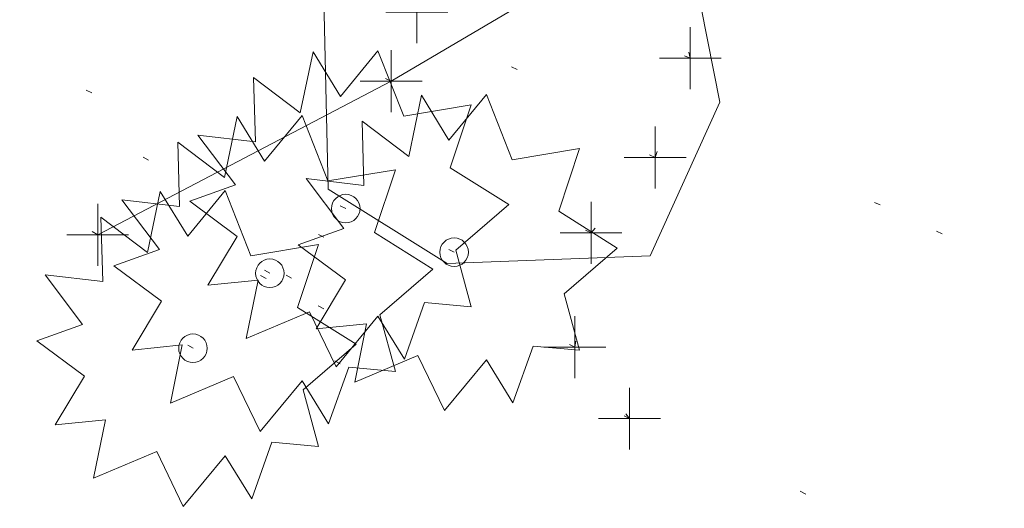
# Model space of a CAD drawing. Extents: x 413123 to 1465301, y 377724 to 504150.
# Tile 70 of 256: x 1463311.28 to 1463327.18, y 433171.46 to 433179.34. Entities that reach past the tile are written whole.
import ezdxf

# ---------------------------------------------------------------- set-up
doc = ezdxf.new("R2010")
doc.units = 0
doc.header["$MEASUREMENT"] = 0
for name, pattern in [('DGN Style 1', [8.732639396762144, 0.01453018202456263, -8.71810921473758]), ('DGN Style 3', [20.34225483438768, 14.53018202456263, -5.812072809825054]), ('DGN Style 5', [10.171127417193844, 4.35905460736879, -5.812072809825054])]:
    doc.linetypes.add(name, pattern=pattern)
for name, color, linetype, lineweight in [('PV_X_Curb', 120, 'DGN Style 1', 0), ('PV_X_EOP', 7, 'DGN Style 3', 0), ('PV_X_Walk', 120, 'DGN Style 5', 0), ('RD_X_Cells', 7, 'Continuous', 0), ('VG_X_Cells', 3, 'Continuous', 0), ('VG_X_Flower_Bed', 3, 'DGN Style 1', 0)]:
    doc.layers.add(name, color=color, linetype=linetype, lineweight=lineweight)
doc.layers.add('SV_Observation (Construction)', color=97, linetype='DGN Style 1', lineweight=0, transparency=0.9)
doc.layers.add('SV_X_Shot_Marker (Construction)', color=40, linetype='Continuous', lineweight=0, transparency=0.5)

# ---------------------------------------------------------------- blocks, each defined once
blk = doc.blocks.new('SVPT_2504')
at = {"layer": 'SV_X_Shot_Marker (Construction)', "transparency": 33554495}
for p, q in [((0, 0.02500000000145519), (0, -0.02500000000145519)), ((-0.02499999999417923, 0), (0.02499999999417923, 0))]:
    blk.add_line(p, q, dxfattribs=at)
blk.add_point((0, 0), dxfattribs=at)
blk = doc.blocks.new('SVPT_2505')
at = {"layer": 'SV_X_Shot_Marker (Construction)', "transparency": 33554495}
for p, q in [((0, 0.02500000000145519), (0, -0.02500000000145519)), ((-0.02499999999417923, 0), (0.02500000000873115, 0))]:
    blk.add_line(p, q, dxfattribs=at)
blk.add_point((0, 0), dxfattribs=at)
blk = doc.blocks.new('SHRUB_113')
at = {"layer": 'VG_X_Cells', "color": 3, "linetype": 'Continuous', "lineweight": 0, "flags": 128}
blk.add_lwpolyline([(-0.004249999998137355, 0.09050000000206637), (0.02599999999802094, 0.1272500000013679), (0.04675000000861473, 0.07458333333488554), (0.1013333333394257, 0.08358333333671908), (0.08441666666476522, 0.03300000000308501), (0.1316666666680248, 0.003250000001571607), (0.08883333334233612, -0.0334999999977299), (0.1013333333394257, -0.07916666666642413), (0.06366666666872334, -0.07574999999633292), (0.04741666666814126, -0.1214166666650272), (0.02599999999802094, -0.08683333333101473), (-0.007916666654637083, -0.127666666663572), (-0.0293333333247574, -0.08333333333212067), (-0.0803333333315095, -0.1048333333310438), (-0.07074999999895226, -0.05774999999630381), (-0.111333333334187, -0.06191666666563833), (-0.08766666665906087, -0.02241666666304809), (-0.1260833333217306, 0.006000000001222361), (-0.08916666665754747, 0.01916666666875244), (-0.1195000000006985, 0.05933333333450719), (-0.07291666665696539, 0.05383333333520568), (-0.07441666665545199, 0.1057500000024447), (-0.03674999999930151, 0.07733333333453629), (-0.02641666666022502, 0.1265833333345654), (-0.004249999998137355, 0.09050000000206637)], dxfattribs=at)
at = {"layer": 'VG_X_Cells', "color": 3, "linetype": 'Continuous', "lineweight": 0}
blk.add_circle((-3.666660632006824e-05, 1.999995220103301e-05), 0.01152, dxfattribs=at)
blk = doc.blocks.new('SHRUB_114')
at = {"layer": 'VG_X_Cells', "color": 3, "linetype": 'Continuous', "lineweight": 0, "flags": 128}
blk.add_lwpolyline([(-0.004249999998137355, 0.09050000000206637), (0.02599999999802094, 0.1272500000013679), (0.04674999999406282, 0.07458333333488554), (0.1013333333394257, 0.08358333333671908), (0.08441666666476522, 0.03300000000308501), (0.1316666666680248, 0.003250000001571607), (0.0888333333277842, -0.0334999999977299), (0.1013333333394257, -0.07916666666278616), (0.06366666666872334, -0.07574999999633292), (0.04741666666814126, -0.1214166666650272), (0.02599999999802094, -0.08683333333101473), (-0.007916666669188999, -0.127666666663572), (-0.02933333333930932, -0.08333333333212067), (-0.0803333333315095, -0.1048333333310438), (-0.07074999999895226, -0.05774999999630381), (-0.111333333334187, -0.06191666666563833), (-0.08766666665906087, -0.02241666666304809), (-0.1260833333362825, 0.006000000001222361), (-0.08916666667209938, 0.01916666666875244), (-0.1195000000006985, 0.05933333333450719), (-0.0729166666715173, 0.05383333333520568), (-0.0744166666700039, 0.1057500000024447), (-0.03674999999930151, 0.07733333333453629), (-0.02641666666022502, 0.1265833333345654), (-0.004249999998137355, 0.09050000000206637)], dxfattribs=at)
at = {"layer": 'VG_X_Cells', "color": 3, "linetype": 'Continuous', "lineweight": 0}
blk.add_circle((-3.666662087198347e-05, 1.999995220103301e-05), 0.01152, dxfattribs=at)
blk = doc.blocks.new('SHRUB_115')
at = {"layer": 'VG_X_Cells', "color": 3, "linetype": 'Continuous', "lineweight": 0, "flags": 128}
blk.add_lwpolyline([(-0.004249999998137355, 0.0904999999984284), (0.02600000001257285, 0.1272500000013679), (0.04675000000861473, 0.07458333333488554), (0.1013333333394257, 0.0835833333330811), (0.08441666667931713, 0.03299999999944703), (0.1316666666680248, 0.003250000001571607), (0.08883333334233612, -0.03350000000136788), (0.1013333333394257, -0.07916666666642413), (0.06366666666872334, -0.0757499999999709), (0.04741666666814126, -0.1214166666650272), (0.02600000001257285, -0.08683333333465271), (-0.007916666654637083, -0.1276666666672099), (-0.0293333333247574, -0.08333333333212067), (-0.0803333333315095, -0.1048333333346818), (-0.07074999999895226, -0.05774999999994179), (-0.1113333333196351, -0.06191666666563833), (-0.08766666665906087, -0.02241666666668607), (-0.1260833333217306, 0.006000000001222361), (-0.08916666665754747, 0.01916666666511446), (-0.1194999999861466, 0.05933333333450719), (-0.07291666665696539, 0.05383333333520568), (-0.07441666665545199, 0.1057499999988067), (-0.03674999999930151, 0.07733333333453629), (-0.02641666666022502, 0.1265833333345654), (-0.004249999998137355, 0.0904999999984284)], dxfattribs=at)
at = {"layer": 'VG_X_Cells', "color": 3, "linetype": 'Continuous', "lineweight": 0}
blk.add_circle((-3.666660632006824e-05, 1.99999485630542e-05), 0.01152, dxfattribs=at)
blk = doc.blocks.new('SHRUB_116')
at = {"layer": 'VG_X_Cells', "color": 3, "linetype": 'Continuous', "lineweight": 0, "flags": 128}
blk.add_lwpolyline([(-0.00424999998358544, 0.09050000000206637), (0.02600000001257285, 0.1272500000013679), (0.04675000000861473, 0.07458333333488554), (0.1013333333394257, 0.0835833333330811), (0.08441666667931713, 0.03300000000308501), (0.1316666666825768, 0.003250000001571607), (0.08883333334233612, -0.0334999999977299), (0.1013333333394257, -0.07916666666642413), (0.06366666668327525, -0.0757499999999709), (0.04741666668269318, -0.1214166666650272), (0.02600000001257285, -0.08683333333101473), (-0.007916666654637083, -0.127666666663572), (-0.0293333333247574, -0.08333333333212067), (-0.08033333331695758, -0.1048333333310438), (-0.07074999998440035, -0.05774999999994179), (-0.1113333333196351, -0.06191666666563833), (-0.08766666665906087, -0.02241666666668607), (-0.1260833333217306, 0.006000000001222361), (-0.08916666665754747, 0.01916666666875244), (-0.1194999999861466, 0.05933333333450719), (-0.07291666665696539, 0.05383333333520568), (-0.07441666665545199, 0.1057500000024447), (-0.03674999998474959, 0.07733333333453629), (-0.02641666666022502, 0.1265833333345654), (-0.00424999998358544, 0.09050000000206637)], dxfattribs=at)
at = {"layer": 'VG_X_Cells', "color": 3, "linetype": 'Continuous', "lineweight": 0}
blk.add_circle((-3.666660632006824e-05, 2.000001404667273e-05), 0.01152, dxfattribs=at)
blk = doc.blocks.new('SVPT_2508')
at = {"layer": 'SV_X_Shot_Marker (Construction)', "transparency": 33554495}
for p, q in [((0, 0.02500000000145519), (0, -0.02499999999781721)), ((-0.02499999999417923, 0), (0.02500000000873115, 0))]:
    blk.add_line(p, q, dxfattribs=at)
blk.add_point((0, 0), dxfattribs=at)
blk = doc.blocks.new('SVPT_2509')
at = {"layer": 'SV_X_Shot_Marker (Construction)', "transparency": 33554495}
for p, q in [((0, 0.02500000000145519), (0, -0.02499999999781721)), ((-0.02499999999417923, 0), (0.02499999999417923, 0))]:
    blk.add_line(p, q, dxfattribs=at)
blk.add_point((0, 0), dxfattribs=at)
blk = doc.blocks.new('SVPT_2510')
at = {"layer": 'SV_X_Shot_Marker (Construction)', "transparency": 33554495}
for p, q in [((1.455191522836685e-11, 0.02500000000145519), (1.455191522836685e-11, -0.02499999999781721)), ((-0.02499999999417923, 0), (0.02500000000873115, 0))]:
    blk.add_line(p, q, dxfattribs=at)
blk.add_point((1.455191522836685e-11, 0), dxfattribs=at)
blk = doc.blocks.new('SVPT_2511')
at = {"layer": 'SV_X_Shot_Marker (Construction)', "transparency": 33554495}
for p, q in [((0, 0.02500000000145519), (0, -0.02499999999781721)), ((-0.02499999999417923, 3.637978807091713e-12), (0.02500000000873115, 3.637978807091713e-12))]:
    blk.add_line(p, q, dxfattribs=at)
blk.add_point((0, 3.637978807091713e-12), dxfattribs=at)
blk = doc.blocks.new('SVPT_2512')
at = {"layer": 'SV_X_Shot_Marker (Construction)', "transparency": 33554495}
for p, q in [((0, 0.02500000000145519), (0, -0.02499999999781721)), ((-0.02499999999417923, 0), (0.02500000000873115, 0))]:
    blk.add_line(p, q, dxfattribs=at)
blk.add_point((0, 0), dxfattribs=at)
blk = doc.blocks.new('SVPT_2514')
at = {"layer": 'SV_X_Shot_Marker (Construction)', "transparency": 33554495}
for p, q in [((0, 0.02500000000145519), (0, -0.02499999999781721)), ((-0.02499999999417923, 0), (0.02500000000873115, 0))]:
    blk.add_line(p, q, dxfattribs=at)
blk.add_point((0, 0), dxfattribs=at)
blk = doc.blocks.new('ROCK')
at = {"layer": 'RD_X_Cells', "color": 120, "linetype": 'Continuous', "lineweight": 0, "flags": 128}
blk.add_lwpolyline([(-0.1527500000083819, -0.09658333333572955), (-0.1564999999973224, 0.06841666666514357), (-0.09399999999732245, 0.1521666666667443), (0.02349999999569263, 0.1584166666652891), (0.1334999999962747, 0.1259166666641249), (0.1634999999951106, -0.02658333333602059), (0.1072500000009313, -0.1503333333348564), (-0.0565000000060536, -0.1565833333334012), (-0.1527500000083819, -0.09658333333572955)], dxfattribs=at)

msp = doc.modelspace()

# ---------------------------------------------------------------- linework, layer by layer
at = {"layer": 'PV_X_Curb'}
msp.add_open_spline([(1463694.730807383, 433042.1012902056, 573.2000085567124), (1463688.122071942, 433044.6665198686, 573.2117681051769), (1463681.5133365, 433047.2317495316, 573.2235276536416), (1463674.904601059, 433049.7969791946, 573.2352872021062), (1463669.906627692, 433051.7384291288, 573.2422034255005), (1463664.908654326, 433053.679879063, 573.249119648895), (1463659.910680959, 433055.6213289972, 573.2560358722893), (1463659.31440991, 433055.8530469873, 573.3282538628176), (1463658.718138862, 433056.0847649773, 573.400471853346), (1463658.121867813, 433056.3164829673, 573.4726898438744), (1463656.811811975, 433056.8455353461, 573.4691755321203), (1463655.501756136, 433057.3745877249, 573.4656612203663), (1463654.191700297, 433057.9036401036, 573.4621469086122), (1463647.078403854, 433060.7016199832, 573.4311409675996), (1463639.965107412, 433063.4995998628, 573.4001350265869), (1463632.851810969, 433066.2975797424, 573.3691290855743), (1463626.603526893, 433068.7760307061, 573.3262890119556), (1463620.355242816, 433071.25448167, 573.2834489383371), (1463614.10695874, 433073.7329326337, 573.2406088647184), (1463606.821724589, 433076.5483492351, 573.1778320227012), (1463599.536490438, 433079.3637658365, 573.1150551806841), (1463592.251256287, 433082.1791824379, 573.052278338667), (1463585.048675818, 433085.0513616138, 572.9767093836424), (1463577.846095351, 433087.9235407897, 572.901140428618), (1463570.643514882, 433090.7957199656, 572.8255714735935), (1463568.520856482, 433091.6009161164, 572.8136526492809), (1463566.398198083, 433092.4061122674, 572.8017338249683), (1463564.275539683, 433093.2113084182, 572.7898150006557), (1463563.658286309, 433093.4932407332, 572.723361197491), (1463563.041032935, 433093.7751730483, 572.6569073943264), (1463562.423779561, 433094.0571053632, 572.5904535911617), (1463557.897842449, 433095.8076798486, 572.5495712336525), (1463553.371905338, 433097.5582543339, 572.5086888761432), (1463548.845968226, 433099.3088288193, 572.4678065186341), (1463541.746736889, 433102.0973839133, 572.4116307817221), (1463534.647505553, 433104.8859390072, 572.3554550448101), (1463527.548274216, 433107.6744941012, 572.2992793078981), (1463527.099574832, 433107.8541490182, 572.3819727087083), (1463526.650875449, 433108.0338039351, 572.4646661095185), (1463526.202176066, 433108.2134588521, 572.5473595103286), (1463518.442801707, 433111.2934591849, 572.5872886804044), (1463510.683427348, 433114.3734595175, 572.6272178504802), (1463502.924052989, 433117.4534598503, 572.6671470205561), (1463495.101662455, 433120.5759616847, 572.6180249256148), (1463487.279271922, 433123.6984635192, 572.5689028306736), (1463479.456881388, 433126.8209653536, 572.5197807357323), (1463474.540841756, 433128.7396558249, 572.5305568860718), (1463469.624802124, 433130.6583462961, 572.5413330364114), (1463464.708762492, 433132.5770367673, 572.5521091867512), (1463464.15178183, 433132.7738995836, 572.4839343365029), (1463463.594801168, 433132.9707623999, 572.4157594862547), (1463463.037820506, 433133.1676252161, 572.3475846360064), (1463455.395093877, 433136.1460172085, 572.2965798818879), (1463447.752367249, 433139.1244092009, 572.2455751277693), (1463440.10964062, 433142.1028011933, 572.1945703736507), (1463439.463345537, 433142.3911085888, 572.2249332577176), (1463438.817050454, 433142.6794159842, 572.2552961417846), (1463438.170755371, 433142.9677233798, 572.2856590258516), (1463431.589276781, 433145.5431962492, 572.3185177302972), (1463425.007798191, 433148.1186691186, 572.351376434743), (1463418.4263196, 433150.6941419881, 572.3842351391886), (1463413.565512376, 433152.6091060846, 572.3506952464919), (1463408.704705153, 433154.5240701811, 572.3171553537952), (1463403.843897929, 433156.4390342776, 572.2836154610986), (1463402.295983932, 433157.0721267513, 572.2966227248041), (1463400.748069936, 433157.7052192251, 572.3096299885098), (1463399.20015594, 433158.3383116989, 572.3226372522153), (1463398.571326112, 433158.6030358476, 572.2531442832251), (1463397.942496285, 433158.8677599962, 572.1836513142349), (1463397.313666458, 433159.1324841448, 572.1141583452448), (1463389.499427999, 433162.1494767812, 572.1431257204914), (1463381.68518954, 433165.1664694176, 572.172093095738), (1463373.87095108, 433168.1834620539, 572.2010604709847), (1463373.202610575, 433168.4242856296, 572.2485422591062), (1463372.53427007, 433168.6651092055, 572.2960240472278), (1463371.865929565, 433168.9059327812, 572.3435058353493), (1463366.852918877, 433170.8940812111, 572.309207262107), (1463361.839908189, 433172.882229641, 572.2749086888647), (1463356.826897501, 433174.8703780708, 572.2406101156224), (1463350.263613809, 433177.4130764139, 572.2105829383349), (1463343.700330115, 433179.955774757, 572.1805557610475), (1463337.137046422, 433182.4984731, 572.1505285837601), (1463332.732110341, 433184.1753668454, 572.1399057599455), (1463328.327174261, 433185.8522605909, 572.129282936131), (1463323.922238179, 433187.5291543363, 572.1186601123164), (1463323.550514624, 433187.6736224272, 572.0672464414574), (1463323.17879107, 433187.8180905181, 572.0158327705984), (1463322.807067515, 433187.9625586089, 571.9644190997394), (1463314.242457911, 433191.4677850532, 571.9189611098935), (1463305.677848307, 433194.9730114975, 571.8735031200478), (1463297.113238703, 433198.4782379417, 571.8280451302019), (1463296.447798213, 433198.6498683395, 571.8729159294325), (1463295.782357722, 433198.8214987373, 571.917786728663), (1463295.116917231, 433198.9931291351, 571.9626575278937), (1463288.43623397, 433201.6173953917, 571.9595616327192), (1463281.755550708, 433204.2416616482, 571.9564657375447), (1463275.074867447, 433206.8659279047, 571.9533698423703), (1463270.698621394, 433208.5836220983, 571.955071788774), (1463266.322375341, 433210.3013162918, 571.9567737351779), (1463261.946129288, 433212.0190104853, 571.9584756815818), (1463261.255964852, 433212.2907585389, 571.8814296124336), (1463260.565800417, 433212.5625065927, 571.8043835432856), (1463259.875635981, 433212.8342546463, 571.7273374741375), (1463253.221984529, 433215.4661261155, 571.684237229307), (1463246.568333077, 433218.0979975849, 571.6411369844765), (1463239.914681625, 433220.7298690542, 571.5980367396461), (1463232.697418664, 433223.5591135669, 571.584901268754), (1463225.480155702, 433226.3883580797, 571.5717657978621), (1463218.262892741, 433229.2176025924, 571.5586303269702), (1463212.689928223, 433231.3845503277, 571.501804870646), (1463207.116963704, 433233.5514980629, 571.4449794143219), (1463201.543999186, 433235.7184457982, 571.3881539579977), (1463197.702392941, 433237.2969398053, 571.3824755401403), (1463193.860786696, 433238.8754338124, 571.376797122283), (1463190.01918045, 433240.4539278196, 571.3711187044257), (1463189.420555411, 433240.6641899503, 571.4587546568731), (1463188.821930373, 433240.874452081, 571.5463906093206), (1463188.223305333, 433241.0847142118, 571.6340265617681), (1463185.054584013, 433242.3131517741, 571.6250500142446), (1463181.885862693, 433243.5415893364, 571.6160734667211), (1463178.717141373, 433244.7700268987, 571.6070969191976), (1463171.181422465, 433247.7347391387, 571.5342143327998), (1463163.645703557, 433250.6994513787, 571.4613317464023), (1463156.10998465, 433253.6641636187, 571.3884491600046), (1463148.761307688, 433256.5197229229, 571.322577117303), (1463141.412630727, 433259.3752822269, 571.2567050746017), (1463134.063953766, 433262.2308415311, 571.1908330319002), (1463126.984343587, 433264.9936274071, 571.2120531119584), (1463119.904733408, 433267.756413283, 571.2332731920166), (1463112.82512323, 433270.519199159, 571.2544932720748), (1463106.948373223, 433272.8554993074, 571.272380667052), (1463101.071623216, 433275.1917994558, 571.290268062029), (1463095.19487321, 433277.5280996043, 571.3081554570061), (1463087.382378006, 433280.5556578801, 571.2445784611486), (1463079.569882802, 433283.583216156, 571.1810014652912), (1463071.757387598, 433286.6107744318, 571.1174244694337), (1463067.011834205, 433288.4980060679, 571.0790224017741), (1463062.266280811, 433290.385237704, 571.0406203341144), (1463057.520727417, 433292.27246934, 571.0022182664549), (1463052.596696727, 433294.1302708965, 570.9741905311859), (1463047.672666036, 433295.988072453, 570.946162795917), (1463042.748635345, 433297.8458740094, 570.9181350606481), (1463040.996474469, 433298.028892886, 570.6600759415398), (1463037.884741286, 433298.0614564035, 570.3732611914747), (1463033.533792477, 433297.4811137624, 570.213053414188), (1463028.578927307, 433295.8351240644, 570.8846791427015), (1463025.750437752, 433293.3300609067, 570.5443428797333), (1463024.222435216, 433291.00068514, 570.5092220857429), (1463023.412434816, 433289.7658735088, 570.490604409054), (1463022.602434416, 433288.5310618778, 570.4719867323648), (1463021.792434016, 433287.2962502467, 570.4533690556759), (1463021.001432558, 433285.3732457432, 570.5012869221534), (1463020.2104311, 433283.4502412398, 570.549204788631), (1463019.419429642, 433281.5272367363, 570.5971226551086), (1463018.531487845, 433279.3825151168, 570.6481372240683), (1463017.643546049, 433277.2377934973, 570.6991517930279), (1463016.755604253, 433275.0930718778, 570.7501663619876), (1463014.741467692, 433270.0950215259, 570.9656913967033), (1463012.727331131, 433265.096971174, 571.181216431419), (1463010.71319457, 433260.0989208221, 571.3967414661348)], degree=3, knots=[0, 0, 0, 0, 0.01923076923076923, 0.01923076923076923, 0.01923076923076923, 0.03846153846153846, 0.03846153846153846, 0.03846153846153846, 0.05769230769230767, 0.05769230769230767, 0.05769230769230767, 0.07692307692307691, 0.07692307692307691, 0.07692307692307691, 0.09615384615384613, 0.09615384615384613, 0.09615384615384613, 0.1153846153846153, 0.1153846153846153, 0.1153846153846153, 0.1346153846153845, 0.1346153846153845, 0.1346153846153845, 0.1538461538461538, 0.1538461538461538, 0.1538461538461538, 0.1730769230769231, 0.1730769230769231, 0.1730769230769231, 0.1923076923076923, 0.1923076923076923, 0.1923076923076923, 0.2115384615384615, 0.2115384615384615, 0.2115384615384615, 0.2307692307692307, 0.2307692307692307, 0.2307692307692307, 0.25, 0.25, 0.25, 0.269230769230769, 0.269230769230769, 0.269230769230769, 0.2884615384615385, 0.2884615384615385, 0.2884615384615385, 0.3076923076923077, 0.3076923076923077, 0.3076923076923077, 0.3269230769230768, 0.3269230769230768, 0.3269230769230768, 0.3461538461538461, 0.3461538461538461, 0.3461538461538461, 0.3653846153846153, 0.3653846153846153, 0.3653846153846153, 0.3846153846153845, 0.3846153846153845, 0.3846153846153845, 0.4038461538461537, 0.4038461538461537, 0.4038461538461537, 0.423076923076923, 0.423076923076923, 0.423076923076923, 0.4423076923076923, 0.4423076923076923, 0.4423076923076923, 0.4615384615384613, 0.4615384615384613, 0.4615384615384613, 0.4807692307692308, 0.4807692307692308, 0.4807692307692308, 0.5, 0.5, 0.5, 0.5192307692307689, 0.5192307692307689, 0.5192307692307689, 0.538461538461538, 0.538461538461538, 0.538461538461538, 0.5576923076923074, 0.5576923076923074, 0.5576923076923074, 0.576923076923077, 0.576923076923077, 0.576923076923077, 0.5961538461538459, 0.5961538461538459, 0.5961538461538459, 0.6153846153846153, 0.6153846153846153, 0.6153846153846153, 0.6346153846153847, 0.6346153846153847, 0.6346153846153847, 0.6538461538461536, 0.6538461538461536, 0.6538461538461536, 0.673076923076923, 0.673076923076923, 0.673076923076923, 0.6923076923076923, 0.6923076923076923, 0.6923076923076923, 0.7115384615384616, 0.7115384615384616, 0.7115384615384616, 0.7307692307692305, 0.7307692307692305, 0.7307692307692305, 0.7499999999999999, 0.7499999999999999, 0.7499999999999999, 0.7692307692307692, 0.7692307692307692, 0.7692307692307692, 0.7884615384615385, 0.7884615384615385, 0.7884615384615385, 0.8076923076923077, 0.8076923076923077, 0.8076923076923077, 0.826923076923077, 0.826923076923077, 0.826923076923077, 0.846153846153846, 0.846153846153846, 0.846153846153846, 0.8653846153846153, 0.8653846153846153, 0.8653846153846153, 0.8846153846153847, 0.8846153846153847, 0.8846153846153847, 0.9038461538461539, 0.9038461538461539, 0.9038461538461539, 0.9087225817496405, 0.9125585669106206, 0.9159702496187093, 0.9230769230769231, 0.9230769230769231, 0.9230769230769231, 0.9423076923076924, 0.9423076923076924, 0.9423076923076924, 0.9615384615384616, 0.9615384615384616, 0.9615384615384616, 0.9807692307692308, 0.9807692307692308, 0.9807692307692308, 1, 1, 1, 1], dxfattribs=at)
at = {"layer": 'PV_X_EOP', "extrusion": (0.4240957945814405, -0.7190602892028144, 0.5505406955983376), "elevation": 309420.3182399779, "flags": 128}
msp.add_lwpolyline([(1480491.973804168, -203371.68732928), (1480486.503706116, -203371.6870145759), (1480481.161674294, -203371.1876165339)], dxfattribs=at)
at = {"layer": 'PV_X_EOP'}
msp.add_open_spline([(1463695.37345491, 433042.3269481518, 573.2056029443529), (1463695.118355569, 433042.4173281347, 573.1929567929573), (1463694.863256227, 433042.5077081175, 573.1803106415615), (1463694.608156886, 433042.5980881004, 573.1676644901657), (1463688.127196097, 433045.133574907, 573.1638691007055), (1463681.646235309, 433047.6690617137, 573.1600737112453), (1463675.165274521, 433050.2045485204, 573.1562783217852), (1463668.255959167, 433052.9440202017, 573.1540820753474), (1463661.346643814, 433055.6834918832, 573.1518858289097), (1463654.437328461, 433058.4229635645, 573.149689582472), (1463647.338400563, 433061.2071824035, 573.1301154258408), (1463640.239472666, 433063.9914012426, 573.1105412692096), (1463633.140544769, 433066.7756200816, 573.0909671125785), (1463626.823799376, 433069.2202639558, 573.0453158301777), (1463620.507053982, 433071.6649078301, 572.999664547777), (1463614.190308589, 433074.1095517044, 572.9540132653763), (1463606.930945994, 433076.9629614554, 572.8967218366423), (1463599.671583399, 433079.8163712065, 572.8394304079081), (1463592.412220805, 433082.6697809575, 572.7821389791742), (1463585.208613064, 433085.5359198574, 572.7224006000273), (1463578.005005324, 433088.4020587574, 572.6626622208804), (1463570.801397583, 433091.2681976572, 572.6029238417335), (1463563.539543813, 433094.1288766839, 572.5195568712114), (1463556.277690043, 433096.9895557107, 572.4361899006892), (1463549.015836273, 433099.8502347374, 572.3528229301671), (1463541.464235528, 433102.896740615, 572.3143753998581), (1463533.912634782, 433105.9432464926, 572.2759278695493), (1463526.361034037, 433108.9897523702, 572.2374803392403), (1463524.510466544, 433109.6486739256, 572.222419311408), (1463522.659899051, 433110.307595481, 572.2073582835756), (1463520.809331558, 433110.9665170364, 572.1922972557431), (1463520.996148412, 433111.478044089, 572.2051758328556), (1463521.182965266, 433111.9895711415, 572.2180544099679), (1463521.36978212, 433112.5010981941, 572.2309329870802), (1463520.520611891, 433112.8412018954, 572.2365752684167), (1463519.671441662, 433113.1813055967, 572.2422175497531), (1463518.822271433, 433113.5214092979, 572.2478598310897), (1463518.644435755, 433113.0349413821, 572.2388127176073), (1463518.466600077, 433112.5484734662, 572.229765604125), (1463518.288764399, 433112.0620055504, 572.2207184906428), (1463514.835464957, 433113.4033588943, 572.2367800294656), (1463511.382165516, 433114.7447122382, 572.2528415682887), (1463507.928866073, 433116.0860655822, 572.2689031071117), (1463493.594865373, 433121.7420238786, 572.2482959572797), (1463479.260864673, 433127.3979821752, 572.2276888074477), (1463464.926863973, 433133.0539404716, 572.2070816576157), (1463449.455525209, 433139.0728186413, 572.1640707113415), (1463433.984186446, 433145.0916968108, 572.1210597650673), (1463418.512847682, 433151.1105749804, 572.0780488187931), (1463413.328996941, 433153.1553309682, 572.0135393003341), (1463408.145146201, 433155.200086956, 571.9490297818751), (1463402.961295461, 433157.2448429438, 571.8845202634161), (1463403.132465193, 433157.7716799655, 571.9190447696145), (1463403.303634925, 433158.2985169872, 571.953569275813), (1463403.474804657, 433158.825354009, 571.9880937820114), (1463402.600267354, 433159.1613721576, 571.9863420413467), (1463401.725730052, 433159.4973903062, 571.984590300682), (1463400.851192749, 433159.8334084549, 571.9828385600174), (1463400.653049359, 433159.3552482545, 571.9439093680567), (1463400.454905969, 433158.8770880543, 571.9049801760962), (1463400.256762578, 433158.3989278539, 571.8660509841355), (1463399.322085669, 433158.774478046, 571.9116587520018), (1463398.387408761, 433159.150028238, 571.9572665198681), (1463397.452731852, 433159.5255784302, 572.0028742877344), (1463389.04126259, 433162.8168634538, 571.9920574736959), (1463380.629793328, 433166.1081484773, 571.9812406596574), (1463372.218324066, 433169.3994335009, 571.9704238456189), (1463367.156032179, 433171.3851717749, 571.9528553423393), (1463362.093740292, 433173.370910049, 571.9352868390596), (1463357.031448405, 433175.3566483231, 571.91771833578), (1463350.485608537, 433177.9162151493, 571.9032139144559), (1463343.93976867, 433180.4757819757, 571.8887094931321), (1463337.393928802, 433183.0353488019, 571.8742050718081), (1463332.955818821, 433184.7683232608, 571.8612483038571), (1463328.517708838, 433186.5012977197, 571.8482915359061), (1463324.079598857, 433188.2342721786, 571.835334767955), (1463307.834725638, 433194.592922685, 571.7755947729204), (1463291.58985242, 433200.9515731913, 571.7158547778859), (1463275.344979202, 433207.3102236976, 571.6561147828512), (1463270.255842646, 433209.3105723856, 571.6395679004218), (1463265.16670609, 433211.3109210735, 571.6230210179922), (1463260.077569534, 433213.3112697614, 571.6064741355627), (1463253.452444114, 433215.9179517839, 571.5595870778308), (1463246.827318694, 433218.5246338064, 571.5127000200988), (1463240.202193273, 433221.1313158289, 571.4658129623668), (1463232.962477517, 433223.9732301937, 571.4532933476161), (1463225.722761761, 433226.8151445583, 571.4407737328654), (1463218.483046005, 433229.6570589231, 571.4282541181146), (1463212.90690448, 433231.8646312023, 571.4088467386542), (1463207.330762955, 433234.0722034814, 571.3894393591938), (1463201.754621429, 433236.2797757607, 571.3700319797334), (1463194.142429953, 433239.2572758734, 571.3409586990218), (1463186.530238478, 433242.2347759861, 571.3118854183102), (1463178.918047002, 433245.2122760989, 571.2828121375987), (1463169.428496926, 433248.9128530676, 571.1919051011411), (1463159.93894685, 433252.6134300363, 571.1009980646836), (1463150.449396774, 433256.314007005, 571.0100910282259), (1463145.077359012, 433258.4557943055, 570.9673048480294), (1463139.70532125, 433260.5975816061, 570.9245186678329), (1463134.333283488, 433262.7393689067, 570.8817324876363), (1463132.297653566, 433263.5246301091, 570.8037126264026), (1463130.262023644, 433264.3098913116, 570.7256927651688), (1463128.226393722, 433265.0951525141, 570.6476729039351), (1463128.413443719, 433265.4813551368, 570.6980714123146), (1463128.600493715, 433265.8675577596, 570.748469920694), (1463128.787543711, 433266.2537603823, 570.7988684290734), (1463127.919822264, 433266.676285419, 570.7925938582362), (1463127.052100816, 433267.0988104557, 570.786319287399), (1463126.184379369, 433267.5213354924, 570.7800447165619), (1463126.004706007, 433267.0870623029, 570.7088488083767), (1463125.825032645, 433266.6527891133, 570.6376529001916), (1463125.645359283, 433266.2185159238, 570.5664569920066), (1463121.458270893, 433267.8591123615, 570.6667666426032), (1463117.271182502, 433269.4997087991, 570.7670762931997), (1463113.084094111, 433271.1403052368, 570.8673859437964), (1463107.189564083, 433273.4271367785, 570.8747985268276), (1463101.295034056, 433275.7139683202, 570.8822111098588), (1463095.400504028, 433278.0007998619, 570.88962369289), (1463087.576983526, 433281.0591137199, 570.8606773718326), (1463079.753463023, 433284.117427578, 570.8317310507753), (1463071.92994252, 433287.175741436, 570.8027847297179), (1463067.216062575, 433289.0371870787, 570.7609532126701), (1463062.502182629, 433290.8986327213, 570.7191216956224), (1463057.788302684, 433292.7600783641, 570.6772901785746), (1463055.438489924, 433293.6549933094, 570.597871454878), (1463053.088677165, 433294.5499082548, 570.5184527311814), (1463050.738864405, 433295.4448232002, 570.4390340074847), (1463050.919405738, 433295.974786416, 570.493206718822), (1463051.099947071, 433296.5047496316, 570.547379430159), (1463051.280488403, 433297.0347128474, 570.6015521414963), (1463050.479713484, 433297.3478403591, 570.5996470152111), (1463049.678938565, 433297.660967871, 570.5977418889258), (1463048.878163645, 433297.9740953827, 570.5958367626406), (1463048.616684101, 433297.4827268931, 570.554312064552), (1463048.355204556, 433296.9913584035, 570.5127873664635), (1463048.093725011, 433296.499989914, 570.471262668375), (1463046.16244202, 433297.1796919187, 570.4532430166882), (1463044.231159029, 433297.8593939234, 570.4352233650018), (1463042.299876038, 433298.5390959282, 570.4172037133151), (1463040.683227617, 433298.6270722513, 570.3881765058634), (1463037.665619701, 433298.5647521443, 570.3323767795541), (1463033.387011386, 433297.9238663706, 570.2772123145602), (1463028.240821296, 433296.3164198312, 570.1397972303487), (1463025.314393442, 433293.7317706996, 570.0019896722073), (1463023.773730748, 433291.3674614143, 569.9858104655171), (1463022.862373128, 433289.9688870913, 569.9762398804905), (1463021.951015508, 433288.5703127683, 569.966669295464), (1463021.039657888, 433287.1717384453, 569.9570987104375)], degree=3, knots=[0, 0, 0, 0, 0.02083333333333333, 0.02083333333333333, 0.02083333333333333, 0.04166666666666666, 0.04166666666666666, 0.04166666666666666, 0.06249999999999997, 0.06249999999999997, 0.06249999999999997, 0.08333333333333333, 0.08333333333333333, 0.08333333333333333, 0.1041666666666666, 0.1041666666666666, 0.1041666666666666, 0.1249999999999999, 0.1249999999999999, 0.1249999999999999, 0.1458333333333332, 0.1458333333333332, 0.1458333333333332, 0.1666666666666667, 0.1666666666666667, 0.1666666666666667, 0.1875, 0.1875, 0.1875, 0.2083333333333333, 0.2083333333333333, 0.2083333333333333, 0.2291666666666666, 0.2291666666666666, 0.2291666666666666, 0.2499999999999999, 0.2499999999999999, 0.2499999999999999, 0.2708333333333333, 0.2708333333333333, 0.2708333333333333, 0.2916666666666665, 0.2916666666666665, 0.2916666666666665, 0.3125, 0.3125, 0.3125, 0.3333333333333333, 0.3333333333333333, 0.3333333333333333, 0.3541666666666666, 0.3541666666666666, 0.3541666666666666, 0.375, 0.375, 0.375, 0.3958333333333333, 0.3958333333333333, 0.3958333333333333, 0.4166666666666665, 0.4166666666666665, 0.4166666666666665, 0.4374999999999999, 0.4374999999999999, 0.4374999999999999, 0.4583333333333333, 0.4583333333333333, 0.4583333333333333, 0.4791666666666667, 0.4791666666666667, 0.4791666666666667, 0.4999999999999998, 0.4999999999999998, 0.4999999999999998, 0.5208333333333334, 0.5208333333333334, 0.5208333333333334, 0.5416666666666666, 0.5416666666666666, 0.5416666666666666, 0.5624999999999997, 0.5624999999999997, 0.5624999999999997, 0.5833333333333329, 0.5833333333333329, 0.5833333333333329, 0.6041666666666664, 0.6041666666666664, 0.6041666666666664, 0.625, 0.625, 0.625, 0.6458333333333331, 0.6458333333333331, 0.6458333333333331, 0.6666666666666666, 0.6666666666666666, 0.6666666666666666, 0.6875, 0.6875, 0.6875, 0.7083333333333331, 0.7083333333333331, 0.7083333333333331, 0.7291666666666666, 0.7291666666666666, 0.7291666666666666, 0.75, 0.75, 0.75, 0.7708333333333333, 0.7708333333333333, 0.7708333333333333, 0.7916666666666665, 0.7916666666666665, 0.7916666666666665, 0.8125, 0.8125, 0.8125, 0.8333333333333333, 0.8333333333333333, 0.8333333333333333, 0.8541666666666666, 0.8541666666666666, 0.8541666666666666, 0.875, 0.875, 0.875, 0.8958333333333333, 0.8958333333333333, 0.8958333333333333, 0.9166666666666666, 0.9166666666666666, 0.9166666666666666, 0.9375, 0.9375, 0.9375, 0.9583333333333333, 0.9583333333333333, 0.9583333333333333, 0.9631710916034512, 0.9674286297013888, 0.9713421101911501, 0.9791666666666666, 0.9791666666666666, 0.9791666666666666, 1, 1, 1, 1], dxfattribs=at)
at = {"layer": 'PV_X_Walk'}
msp.add_polyline3d([(1463437.749214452, 433135.8153911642, 572.4599726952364), (1463415.83608903, 433144.4276339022, 572.5458815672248), (1463397.279179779, 433151.6606000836, 572.4418575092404), (1463377.357430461, 433159.4426926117, 572.4761501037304), (1463355.662221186, 433168.0882334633, 572.2720484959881), (1463334.303778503, 433176.3390335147, 572.1543946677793), (1463319.674171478, 433182.0565013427, 572.1574307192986), (1463297.589302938, 433190.7128442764, 572.1480508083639), (1463271.942703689, 433200.7704184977, 572.0828525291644), (1463255.077571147, 433207.4354589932, 572.0320757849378), (1463236.574737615, 433214.6884157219, 571.9234399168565), (1463215.805891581, 433222.939960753, 571.8986055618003), (1463198.962714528, 433229.4536508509, 571.8725389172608), (1463175.557490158, 433238.7368146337, 571.7037750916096), (1463155.009569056, 433246.9489541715, 571.5624381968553), (1463132.019190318, 433255.740334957, 571.4309898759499), (1463110.653061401, 433264.2327149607, 571.3295597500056), (1463092.607261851, 433271.0393430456, 571.3040993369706), (1463069.720691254, 433280.2065160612, 571.309531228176), (1463055.059931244, 433285.7800722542, 571.1511223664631), (1463040.134531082, 433291.7758984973, 570.9620087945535), (1463036.337206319, 433293.5887255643, 570.8639328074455), (1463028.222198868, 433273.5782394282, 571.2166331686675), (1463021.689940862, 433256.4431906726, 572.0369938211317)], dxfattribs=at)
at = {"layer": 'SV_Observation (Construction)', "transparency": 33554434}
for p in [(1463350.297829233, 433165.020588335, 573.0213190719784), (1463349.295759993, 433165.4894634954, 573.1272567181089), (1463346.119263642, 433158.0881063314, 573.5490107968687), (1463347.057595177, 433157.6152178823, 573.5233929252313), (1463331.758401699, 433167.5457862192, 573.1611881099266), (1463334.303778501, 433176.3390335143, 572.15439466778), (1463317.277381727, 433178.349520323, 572.099481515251), (1463312.536361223, 433175.8725019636, 572.5163831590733), (1463314.076076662, 433174.0400167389, 573.0599895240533), (1463315.317975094, 433175.2495979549, 573.0746433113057), (1463316.543921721, 433176.2936372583, 572.7131690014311), (1463318.2945248, 433175.5898535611, 573.0227091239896), (1463324.125983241, 433169.4440068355, 572.9705388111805), (1463323.397017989, 433170.928943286, 572.9154899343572), (1463321.126848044, 433172.9039811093, 572.6938700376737), (1463320.24508965, 433174.0560269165, 572.8099100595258), (1463320.504628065, 433175.9031321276, 572.5735361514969), (1463321.540702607, 433177.1185110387, 572.4597450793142), (1463322.108221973, 433178.7204187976, 572.2619514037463), (1463319.313020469, 433178.5397326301, 573.9771743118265)]:
    msp.add_line(p, (1463260.25624, 433205.5898700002, 572.09), dxfattribs=at)
at = {"layer": 'VG_X_Flower_Bed'}
msp.add_polyline3d([(1463324.125983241, 433169.4440068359, 572.9705388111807), (1463323.39701799, 433170.9289432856, 572.9154899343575), (1463321.126848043, 433172.9039811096, 572.6938700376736), (1463320.24508965, 433174.0560269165, 572.8099100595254), (1463320.504628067, 433175.9031321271, 572.5735361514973), (1463321.540702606, 433177.1185110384, 572.4597450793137), (1463322.108221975, 433178.7204187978, 572.2619514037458), (1463321.634864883, 433180.6268960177, 572.0858397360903)], dxfattribs=at)

# ---------------------------------------------------------------- block references
at = {"layer": 'RD_X_Cells', "color": 120, "linetype": 'Continuous', "lineweight": 0, "xscale": 20, "yscale": 20, "zscale": 20}
msp.add_blockref('ROCK', (1463319.313020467, 433178.5397326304, 573.9771743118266), dxfattribs=at)
at = {"layer": 'SV_X_Shot_Marker (Construction)', "transparency": 33554495, "xscale": 20, "yscale": 20, "zscale": 20}
for name, p in [('SVPT_2514', (1463317.689410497, 433179.4615872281, 572.1306608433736)), ('SVPT_2512', (1463322.108221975, 433178.7204187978, 572.2619514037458)), ('SVPT_2504', (1463317.277381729, 433178.3495203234, 572.0994815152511)), ('SVPT_2511', (1463321.540702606, 433177.1185110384, 572.4597450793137)), ('SVPT_2505', (1463312.536361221, 433175.8725019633, 572.5163831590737)), ('SVPT_2510', (1463320.504628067, 433175.9031321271, 572.5735361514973)), ('SVPT_2509', (1463320.24508965, 433174.0560269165, 572.8099100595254)), ('SVPT_2508', (1463321.126848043, 433172.9039811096, 572.6938700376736))]:
    msp.add_blockref(name, p, dxfattribs=at)
at = {"layer": 'VG_X_Cells', "color": 3, "linetype": 'Continuous', "lineweight": 0, "xscale": 20, "yscale": 20, "zscale": 20}
for name, p in [('SHRUB_115', (1463316.543921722, 433176.2936372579, 572.7131690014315)), ('SHRUB_116', (1463318.2945248, 433175.5898535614, 573.0227091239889)), ('SHRUB_114', (1463315.317975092, 433175.249597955, 573.0746433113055)), ('SHRUB_113', (1463314.07607666, 433174.0400167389, 573.0599895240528))]:
    msp.add_blockref(name, p, dxfattribs=at)

doc.saveas('drawing.dxf')
